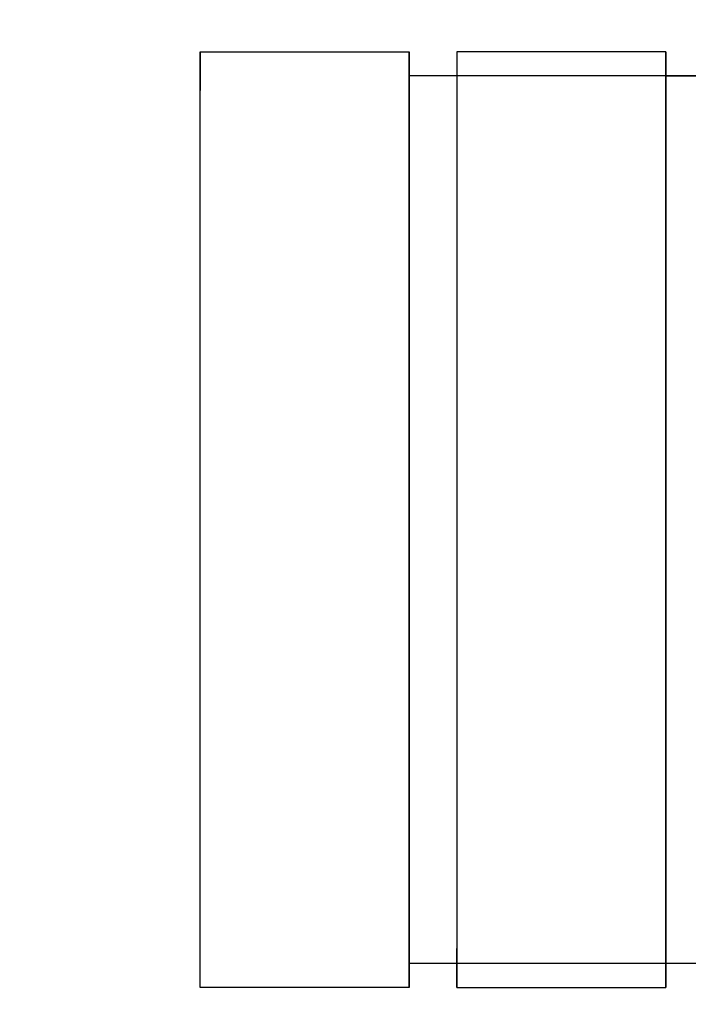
# Model space of a CAD drawing. Header units: millimetres. Extents: x -184 to 184, y -1705 to 346.
# Tile 8 of 13: x 90 to 137, y -219 to -150. Entities that reach past the tile are written whole.
import ezdxf

# ---------------------------------------------------------------- set-up
doc = ezdxf.new("R2010")
doc.units = ezdxf.units.MM
doc.layers.add('KF_SEQ_5_B_SPEAKDETAIL', color=250, linetype='Continuous')
doc.layers.add('KF_SEQ_5_B_SPEAKER', color=253, linetype='Continuous')

# ---------------------------------------------------------------- blocks, each defined once
blk = doc.blocks.new('KF_SEQUENZA_5_B_3D')
at = {"layer": 'KF_SEQ_5_B_SPEAKDETAIL'}
for points, invisible_edges in [([(117.5, 24.665, 6.7), (102.83, 24.665, 6.7), (102.83, 32.866, -1.5), (117.5, 32.866, -1.5)], 1), ([(102.83, 32.866, -1.5), (102.83, 30.132, 1.233), (102.83, 19.876, 1.498), (102.83, 21.911, -1.5)], 6), ([(117.5, 32.866, -1.5), (117.5, 30.132, 1.233), (117.5, 19.876, 1.498), (117.5, 21.911, -1.5)], 7), ([(135.5, 32.866, -470.5), (120.83, 32.866, -470.5), (120.83, 24.11, -478.7), (135.5, 24.11, -478.7)], 4), ([(120.83, 21.911, -470.5), (120.83, 19.691, -473.498), (120.83, 29.947, -473.233), (120.83, 32.866, -470.5)], 7), ([(135.5, 21.911, -470.5), (135.5, 19.691, -473.498), (135.5, 29.947, -473.233), (135.5, 32.866, -470.5)], 7), ([(102.83, 30.132, 1.233), (102.83, 27.399, 3.967), (102.83, 18.262, 4.894), (102.83, 19.876, 1.498)], 15), ([(117.5, 30.132, 1.233), (117.5, 27.399, 3.967), (117.5, 18.262, 4.894), (117.5, 19.876, 1.498)], 15), ([(120.83, 19.691, -473.498), (120.83, 17.892, -476.894), (120.83, 27.029, -475.967), (120.83, 29.947, -473.233)], 15), ([(135.5, 19.691, -473.498), (135.5, 17.892, -476.894), (135.5, 27.029, -475.967), (135.5, 29.947, -473.233)], 15), ([(102.83, 27.399, 3.967), (102.83, 24.665, 6.7), (102.83, 16.858, 8.488), (102.83, 18.262, 4.894)], 15), ([(117.5, 27.399, 3.967), (117.5, 24.665, 6.7), (117.5, 16.858, 8.488), (117.5, 18.262, 4.894)], 15), ([(120.83, 17.892, -476.894), (120.83, 16.303, -480.488), (120.83, 24.11, -478.7), (120.83, 27.029, -475.967)], 15), ([(135.5, 17.892, -476.894), (135.5, 16.303, -480.488), (135.5, 24.11, -478.7), (135.5, 27.029, -475.967)], 15), ([(117.5, 16.465, 14.901), (102.83, 16.465, 14.901), (102.83, 24.665, 6.7), (117.5, 24.665, 6.7)], 5), ([(102.83, 24.665, 6.7), (102.83, 21.932, 9.434), (102.83, 15.454, 12.083), (102.83, 16.858, 8.488)], 15), ([(117.5, 24.665, 6.7), (117.5, 21.932, 9.434), (117.5, 15.454, 12.083), (117.5, 16.858, 8.488)], 15), ([(135.5, 24.11, -478.7), (120.83, 24.11, -478.7), (120.83, 15.355, -486.901), (135.5, 15.355, -486.901)], 5), ([(120.83, 16.303, -480.488), (120.83, 14.714, -484.083), (120.83, 21.192, -481.434), (120.83, 24.11, -478.7)], 15), ([(135.5, 16.303, -480.488), (135.5, 14.714, -484.083), (135.5, 21.192, -481.434), (135.5, 24.11, -478.7)], 15), ([(102.83, 21.932, 9.434), (102.83, 19.198, 12.167), (102.83, 13.839, 15.478), (102.83, 15.454, 12.083)], 15), ([(102.83, 21.911, -1.5), (102.83, 19.876, 1.498), (102.83, 9.912, 1.665), (102.83, 10.955, -1.5)], 7), ([(117.5, 21.932, 9.434), (117.5, 19.198, 12.167), (117.5, 13.839, 15.478), (117.5, 15.454, 12.083)], 15), ([(117.5, 21.911, -1.5), (117.5, 19.876, 1.498), (117.5, 9.912, 1.665), (117.5, 10.955, -1.5)], 7), ([(120.83, 10.955, -470.5), (120.83, 9.727, -473.665), (120.83, 19.691, -473.498), (120.83, 21.911, -470.5)], 7), ([(135.5, 10.955, -470.5), (135.5, 9.727, -473.665), (135.5, 19.691, -473.498), (135.5, 21.911, -470.5)], 7), ([(120.83, 14.714, -484.083), (120.83, 12.915, -487.478), (120.83, 18.273, -484.167), (120.83, 21.192, -481.434)], 15), ([(135.5, 14.714, -484.083), (135.5, 12.915, -487.478), (135.5, 18.273, -484.167), (135.5, 21.192, -481.434)], 15), ([(102.83, 19.876, 1.498), (102.83, 18.262, 4.894), (102.83, 9.205, 5.477), (102.83, 9.912, 1.665)], 15), ([(117.5, 19.876, 1.498), (117.5, 18.262, 4.894), (117.5, 9.205, 5.477), (117.5, 9.912, 1.665)], 15), ([(120.83, 9.727, -473.665), (120.83, 8.835, -477.477), (120.83, 17.892, -476.894), (120.83, 19.691, -473.498)], 15), ([(135.5, 9.727, -473.665), (135.5, 8.835, -477.477), (135.5, 17.892, -476.894), (135.5, 19.691, -473.498)], 15), ([(102.83, 19.198, 12.167), (102.83, 16.465, 14.901), (102.83, 11.805, 18.477), (102.83, 13.839, 15.478)], 15), ([(117.5, 19.198, 12.167), (117.5, 16.465, 14.901), (117.5, 11.805, 18.477), (117.5, 13.839, 15.478)], 15), ([(102.83, 18.262, 4.894), (102.83, 16.858, 8.488), (102.83, 8.667, 9.612), (102.83, 9.205, 5.477)], 15), ([(117.5, 18.262, 4.894), (117.5, 16.858, 8.488), (117.5, 8.667, 9.612), (117.5, 9.205, 5.477)], 15), ([(120.83, 12.915, -487.478), (120.83, 10.695, -490.477), (120.83, 15.355, -486.901), (120.83, 18.273, -484.167)], 15), ([(135.5, 12.915, -487.478), (135.5, 10.695, -490.477), (135.5, 15.355, -486.901), (135.5, 18.273, -484.167)], 15), ([(120.83, 8.835, -477.477), (120.83, 8.112, -481.612), (120.83, 16.303, -480.488), (120.83, 17.892, -476.894)], 15), ([(135.5, 8.835, -477.477), (135.5, 8.112, -481.612), (135.5, 16.303, -480.488), (135.5, 17.892, -476.894)], 15), ([(102.83, 16.858, 8.488), (102.83, 15.454, 12.083), (102.83, 8.129, 13.748), (102.83, 8.667, 9.612)], 15), ([(117.5, 16.858, 8.488), (117.5, 15.454, 12.083), (117.5, 8.129, 13.748), (117.5, 8.667, 9.612)], 15), ([(117.5, 11.805, 18.477), (102.83, 11.805, 18.477), (102.83, 16.465, 14.901), (117.5, 16.465, 14.901)], 5), ([(120.83, 8.112, -481.612), (120.83, 7.389, -485.748), (120.83, 14.714, -484.083), (120.83, 16.303, -480.488)], 15), ([(135.5, 8.112, -481.612), (135.5, 7.389, -485.748), (135.5, 14.714, -484.083), (135.5, 16.303, -480.488)], 15), ([(102.83, 15.454, 12.083), (102.83, 13.839, 15.478), (102.83, 7.422, 17.56), (102.83, 8.129, 13.748)], 15), ([(117.5, 15.454, 12.083), (117.5, 13.839, 15.478), (117.5, 7.422, 17.56), (117.5, 8.129, 13.748)], 15), ([(135.5, 15.355, -486.901), (120.83, 15.355, -486.901), (120.83, 10.695, -490.477), (135.5, 10.695, -490.477)], 5), ([(120.83, 7.389, -485.748), (120.83, 6.497, -489.56), (120.83, 12.915, -487.478), (120.83, 14.714, -484.083)], 15), ([(135.5, 7.389, -485.748), (135.5, 6.497, -489.56), (135.5, 12.915, -487.478), (135.5, 14.714, -484.083)], 15), ([(102.83, 13.839, 15.478), (102.83, 11.805, 18.477), (102.83, 6.378, 20.724), (102.83, 7.422, 17.56)], 15), ([(117.5, 13.839, 15.478), (117.5, 11.805, 18.477), (117.5, 6.378, 20.724), (117.5, 7.422, 17.56)], 15), ([(120.83, 6.497, -489.56), (120.83, 5.269, -492.724), (120.83, 10.695, -490.477), (120.83, 12.915, -487.478)], 15), ([(135.5, 6.497, -489.56), (135.5, 5.269, -492.724), (135.5, 10.695, -490.477), (135.5, 12.915, -487.478)], 15), ([(117.5, 6.378, 20.724), (102.83, 6.378, 20.724), (102.83, 11.805, 18.477), (117.5, 11.805, 18.477)], 5), ([(102.83, 10.955, -1.5), (102.83, 9.912, 1.665), (102.83, 0.092, 1.722), (102.83, 0, -1.5)], 7), ([(117.5, 10.955, -1.5), (117.5, 9.912, 1.665), (117.5, 0.092, 1.722), (117.5, 0, -1.5)], 7), ([(120.83, 0, -470.5), (120.83, -0.092, -473.722), (120.83, 9.727, -473.665), (120.83, 10.955, -470.5)], 7), ([(135.5, 10.695, -490.477), (120.83, 10.695, -490.477), (120.83, 5.269, -492.724), (135.5, 5.269, -492.724)], 5), ([(135.5, 0, -470.5), (135.5, -0.092, -473.722), (135.5, 9.727, -473.665), (135.5, 10.955, -470.5)], 7), ([(102.83, 9.912, 1.665), (102.83, 9.205, 5.477), (102.83, 0.185, 5.676), (102.83, 0.092, 1.722)], 15), ([(117.5, 9.912, 1.665), (117.5, 9.205, 5.477), (117.5, 0.185, 5.676), (117.5, 0.092, 1.722)], 15), ([(120.83, -0.092, -473.722), (120.83, -0.185, -477.676), (120.83, 8.835, -477.477), (120.83, 9.727, -473.665)], 15), ([(135.5, -0.092, -473.722), (135.5, -0.185, -477.676), (135.5, 8.835, -477.477), (135.5, 9.727, -473.665)], 15), ([(102.83, 9.205, 5.477), (102.83, 8.667, 9.612), (102.83, 0.277, 9.996), (102.83, 0.185, 5.676)], 15), ([(117.5, 9.205, 5.477), (117.5, 8.667, 9.612), (117.5, 0.277, 9.996), (117.5, 0.185, 5.676)], 15), ([(102.83, 8.667, 9.612), (102.83, 8.129, 13.748), (102.83, 0.37, 14.316), (102.83, 0.277, 9.996)], 15), ([(117.5, 8.667, 9.612), (117.5, 8.129, 13.748), (117.5, 0.37, 14.316), (117.5, 0.277, 9.996)], 15), ([(120.83, -0.185, -477.676), (120.83, -0.277, -481.996), (120.83, 8.112, -481.612), (120.83, 8.835, -477.477)], 15), ([(135.5, -0.185, -477.676), (135.5, -0.277, -481.996), (135.5, 8.112, -481.612), (135.5, 8.835, -477.477)], 15), ([(102.83, 8.129, 13.748), (102.83, 7.422, 17.56), (102.83, 0.462, 18.269), (102.83, 0.37, 14.316)], 15), ([(117.5, 8.129, 13.748), (117.5, 7.422, 17.56), (117.5, 0.462, 18.269), (117.5, 0.37, 14.316)], 15), ([(120.83, -0.277, -481.996), (120.83, -0.37, -486.316), (120.83, 7.389, -485.748), (120.83, 8.112, -481.612)], 15), ([(135.5, -0.277, -481.996), (135.5, -0.37, -486.316), (135.5, 7.389, -485.748), (135.5, 8.112, -481.612)], 15), ([(102.83, 7.422, 17.56), (102.83, 6.378, 20.724), (102.83, 0.555, 21.491), (102.83, 0.462, 18.269)], 15), ([(117.5, 7.422, 17.56), (117.5, 6.378, 20.724), (117.5, 0.555, 21.491), (117.5, 0.462, 18.269)], 15), ([(120.83, -0.37, -486.316), (120.83, -0.462, -490.269), (120.83, 6.497, -489.56), (120.83, 7.389, -485.748)], 15), ([(135.5, -0.37, -486.316), (135.5, -0.462, -490.269), (135.5, 6.497, -489.56), (135.5, 7.389, -485.748)], 15), ([(117.5, 0.555, 21.491), (102.83, 0.555, 21.491), (102.83, 6.378, 20.724), (117.5, 6.378, 20.724)], 5), ([(120.83, -0.462, -490.269), (120.83, -0.555, -493.491), (120.83, 5.269, -492.724), (120.83, 6.497, -489.56)], 15), ([(135.5, -0.462, -490.269), (135.5, -0.555, -493.491), (135.5, 5.269, -492.724), (135.5, 6.497, -489.56)], 15), ([(135.5, 5.269, -492.724), (120.83, 5.269, -492.724), (120.83, -0.555, -493.491), (135.5, -0.555, -493.491)], 5), ([(117.5, -5.269, 20.724), (102.83, -5.269, 20.724), (102.83, 0.555, 21.491), (117.5, 0.555, 21.491)], 5), ([(102.83, 0.462, 18.269), (102.83, 0.555, 21.491), (102.83, -5.269, 20.724), (102.83, -6.497, 17.56)], 15), ([(102.83, 0.37, 14.316), (102.83, 0.462, 18.269), (102.83, -6.497, 17.56), (102.83, -7.389, 13.748)], 15), ([(102.83, 0.277, 9.996), (102.83, 0.37, 14.316), (102.83, -7.389, 13.748), (102.83, -8.112, 9.612)], 15), ([(102.83, 0.185, 5.676), (102.83, 0.277, 9.996), (102.83, -8.112, 9.612), (102.83, -8.835, 5.477)], 15), ([(102.83, 0.092, 1.722), (102.83, 0.185, 5.676), (102.83, -8.835, 5.477), (102.83, -9.727, 1.665)], 15), ([(102.83, 0, -1.5), (102.83, 0.092, 1.722), (102.83, -9.727, 1.665), (102.83, -10.955, -1.5)], 7), ([(117.5, 0.462, 18.269), (117.5, 0.555, 21.491), (117.5, -5.269, 20.724), (117.5, -6.497, 17.56)], 15), ([(117.5, 0.37, 14.316), (117.5, 0.462, 18.269), (117.5, -6.497, 17.56), (117.5, -7.389, 13.748)], 15), ([(117.5, 0.277, 9.996), (117.5, 0.37, 14.316), (117.5, -7.389, 13.748), (117.5, -8.112, 9.612)], 15), ([(117.5, 0.185, 5.676), (117.5, 0.277, 9.996), (117.5, -8.112, 9.612), (117.5, -8.835, 5.477)], 15), ([(117.5, 0.092, 1.722), (117.5, 0.185, 5.676), (117.5, -8.835, 5.477), (117.5, -9.727, 1.665)], 15), ([(117.5, 0, -1.5), (117.5, 0.092, 1.722), (117.5, -9.727, 1.665), (117.5, -10.955, -1.5)], 7), ([(120.83, -10.955, -470.5), (120.83, -9.912, -473.665), (120.83, -0.092, -473.722), (120.83, 0, -470.5)], 7), ([(120.83, -9.912, -473.665), (120.83, -9.205, -477.477), (120.83, -0.185, -477.676), (120.83, -0.092, -473.722)], 15), ([(120.83, -9.205, -477.477), (120.83, -8.667, -481.612), (120.83, -0.277, -481.996), (120.83, -0.185, -477.676)], 15), ([(120.83, -8.667, -481.612), (120.83, -8.129, -485.748), (120.83, -0.37, -486.316), (120.83, -0.277, -481.996)], 15), ([(120.83, -8.129, -485.748), (120.83, -7.422, -489.56), (120.83, -0.462, -490.269), (120.83, -0.37, -486.316)], 15), ([(120.83, -7.422, -489.56), (120.83, -6.378, -492.724), (120.83, -0.555, -493.491), (120.83, -0.462, -490.269)], 15), ([(135.5, -0.555, -493.491), (120.83, -0.555, -493.491), (120.83, -6.378, -492.724), (135.5, -6.378, -492.724)], 5), ([(135.5, -10.955, -470.5), (135.5, -9.912, -473.665), (135.5, -0.092, -473.722), (135.5, 0, -470.5)], 7), ([(135.5, -9.912, -473.665), (135.5, -9.205, -477.477), (135.5, -0.185, -477.676), (135.5, -0.092, -473.722)], 15), ([(135.5, -9.205, -477.477), (135.5, -8.667, -481.612), (135.5, -0.277, -481.996), (135.5, -0.185, -477.676)], 15), ([(135.5, -8.667, -481.612), (135.5, -8.129, -485.748), (135.5, -0.37, -486.316), (135.5, -0.277, -481.996)], 15), ([(135.5, -8.129, -485.748), (135.5, -7.422, -489.56), (135.5, -0.462, -490.269), (135.5, -0.37, -486.316)], 15), ([(135.5, -7.422, -489.56), (135.5, -6.378, -492.724), (135.5, -0.555, -493.491), (135.5, -0.462, -490.269)], 15), ([(117.5, -10.695, 18.477), (102.83, -10.695, 18.477), (102.83, -5.269, 20.724), (117.5, -5.269, 20.724)], 5), ([(102.83, -6.497, 17.56), (102.83, -5.269, 20.724), (102.83, -10.695, 18.477), (102.83, -12.915, 15.478)], 15), ([(117.5, -6.497, 17.56), (117.5, -5.269, 20.724), (117.5, -10.695, 18.477), (117.5, -12.915, 15.478)], 15), ([(102.83, -7.389, 13.748), (102.83, -6.497, 17.56), (102.83, -12.915, 15.478), (102.83, -14.714, 12.083)], 15), ([(117.5, -7.389, 13.748), (117.5, -6.497, 17.56), (117.5, -12.915, 15.478), (117.5, -14.714, 12.083)], 15), ([(135.5, -6.378, -492.724), (120.83, -6.378, -492.724), (120.83, -11.805, -490.477), (135.5, -11.805, -490.477)], 5), ([(120.83, -13.839, -487.478), (120.83, -11.805, -490.477), (120.83, -6.378, -492.724), (120.83, -7.422, -489.56)], 15), ([(135.5, -13.839, -487.478), (135.5, -11.805, -490.477), (135.5, -6.378, -492.724), (135.5, -7.422, -489.56)], 15), ([(102.83, -8.112, 9.612), (102.83, -7.389, 13.748), (102.83, -14.714, 12.083), (102.83, -16.303, 8.488)], 15), ([(117.5, -8.112, 9.612), (117.5, -7.389, 13.748), (117.5, -14.714, 12.083), (117.5, -16.303, 8.488)], 15), ([(120.83, -15.454, -484.083), (120.83, -13.839, -487.478), (120.83, -7.422, -489.56), (120.83, -8.129, -485.748)], 15), ([(135.5, -15.454, -484.083), (135.5, -13.839, -487.478), (135.5, -7.422, -489.56), (135.5, -8.129, -485.748)], 15), ([(102.83, -8.835, 5.477), (102.83, -8.112, 9.612), (102.83, -16.303, 8.488), (102.83, -17.892, 4.894)], 15), ([(117.5, -8.835, 5.477), (117.5, -8.112, 9.612), (117.5, -16.303, 8.488), (117.5, -17.892, 4.894)], 15), ([(120.83, -16.858, -480.488), (120.83, -15.454, -484.083), (120.83, -8.129, -485.748), (120.83, -8.667, -481.612)], 15), ([(135.5, -16.858, -480.488), (135.5, -15.454, -484.083), (135.5, -8.129, -485.748), (135.5, -8.667, -481.612)], 15), ([(102.83, -9.727, 1.665), (102.83, -8.835, 5.477), (102.83, -17.892, 4.894), (102.83, -19.691, 1.498)], 15), ([(117.5, -9.727, 1.665), (117.5, -8.835, 5.477), (117.5, -17.892, 4.894), (117.5, -19.691, 1.498)], 15), ([(120.83, -18.262, -476.894), (120.83, -16.858, -480.488), (120.83, -8.667, -481.612), (120.83, -9.205, -477.477)], 15), ([(135.5, -18.262, -476.894), (135.5, -16.858, -480.488), (135.5, -8.667, -481.612), (135.5, -9.205, -477.477)], 15), ([(120.83, -19.876, -473.498), (120.83, -18.262, -476.894), (120.83, -9.205, -477.477), (120.83, -9.912, -473.665)], 15), ([(135.5, -19.876, -473.498), (135.5, -18.262, -476.894), (135.5, -9.205, -477.477), (135.5, -9.912, -473.665)], 15), ([(102.83, -10.955, -1.5), (102.83, -9.727, 1.665), (102.83, -19.691, 1.498), (102.83, -21.911, -1.5)], 7), ([(117.5, -10.955, -1.5), (117.5, -9.727, 1.665), (117.5, -19.691, 1.498), (117.5, -21.911, -1.5)], 7), ([(120.83, -21.911, -470.5), (120.83, -19.876, -473.498), (120.83, -9.912, -473.665), (120.83, -10.955, -470.5)], 7), ([(135.5, -21.911, -470.5), (135.5, -19.876, -473.498), (135.5, -9.912, -473.665), (135.5, -10.955, -470.5)], 7), ([(117.5, -15.355, 14.901), (102.83, -15.355, 14.901), (102.83, -10.695, 18.477), (117.5, -10.695, 18.477)], 5), ([(102.83, -12.915, 15.478), (102.83, -10.695, 18.477), (102.83, -15.355, 14.901), (102.83, -18.273, 12.167)], 15), ([(117.5, -12.915, 15.478), (117.5, -10.695, 18.477), (117.5, -15.355, 14.901), (117.5, -18.273, 12.167)], 15), ([(135.5, -11.805, -490.477), (120.83, -11.805, -490.477), (120.83, -16.465, -486.901), (135.5, -16.465, -486.901)], 5), ([(120.83, -19.198, -484.167), (120.83, -16.465, -486.901), (120.83, -11.805, -490.477), (120.83, -13.839, -487.478)], 15), ([(135.5, -19.198, -484.167), (135.5, -16.465, -486.901), (135.5, -11.805, -490.477), (135.5, -13.839, -487.478)], 15), ([(102.83, -14.714, 12.083), (102.83, -12.915, 15.478), (102.83, -18.273, 12.167), (102.83, -21.192, 9.434)], 15), ([(117.5, -14.714, 12.083), (117.5, -12.915, 15.478), (117.5, -18.273, 12.167), (117.5, -21.192, 9.434)], 15), ([(120.83, -21.932, -481.434), (120.83, -19.198, -484.167), (120.83, -13.839, -487.478), (120.83, -15.454, -484.083)], 15), ([(135.5, -21.932, -481.434), (135.5, -19.198, -484.167), (135.5, -13.839, -487.478), (135.5, -15.454, -484.083)], 15), ([(102.83, -16.303, 8.488), (102.83, -14.714, 12.083), (102.83, -21.192, 9.434), (102.83, -24.11, 6.7)], 15), ([(117.5, -16.303, 8.488), (117.5, -14.714, 12.083), (117.5, -21.192, 9.434), (117.5, -24.11, 6.7)], 15), ([(117.5, -24.11, 6.7), (102.83, -24.11, 6.7), (102.83, -15.355, 14.901), (117.5, -15.355, 14.901)], 5), ([(120.83, -24.665, -478.7), (120.83, -21.932, -481.434), (120.83, -15.454, -484.083), (120.83, -16.858, -480.488)], 15), ([(135.5, -24.665, -478.7), (135.5, -21.932, -481.434), (135.5, -15.454, -484.083), (135.5, -16.858, -480.488)], 15), ([(102.83, -17.892, 4.894), (102.83, -16.303, 8.488), (102.83, -24.11, 6.7), (102.83, -27.029, 3.967)], 15), ([(117.5, -17.892, 4.894), (117.5, -16.303, 8.488), (117.5, -24.11, 6.7), (117.5, -27.029, 3.967)], 15), ([(135.5, -16.465, -486.901), (120.83, -16.465, -486.901), (120.83, -24.665, -478.7), (135.5, -24.665, -478.7)], 5), ([(120.83, -27.399, -475.967), (120.83, -24.665, -478.7), (120.83, -16.858, -480.488), (120.83, -18.262, -476.894)], 15), ([(135.5, -27.399, -475.967), (135.5, -24.665, -478.7), (135.5, -16.858, -480.488), (135.5, -18.262, -476.894)], 15), ([(102.83, -19.691, 1.498), (102.83, -17.892, 4.894), (102.83, -27.029, 3.967), (102.83, -29.947, 1.233)], 15), ([(117.5, -19.691, 1.498), (117.5, -17.892, 4.894), (117.5, -27.029, 3.967), (117.5, -29.947, 1.233)], 15), ([(120.83, -30.132, -473.233), (120.83, -27.399, -475.967), (120.83, -18.262, -476.894), (120.83, -19.876, -473.498)], 15), ([(135.5, -30.132, -473.233), (135.5, -27.399, -475.967), (135.5, -18.262, -476.894), (135.5, -19.876, -473.498)], 15), ([(102.83, -21.911, -1.5), (102.83, -19.691, 1.498), (102.83, -29.947, 1.233), (102.83, -32.866, -1.5)], 7), ([(117.5, -21.911, -1.5), (117.5, -19.691, 1.498), (117.5, -29.947, 1.233), (117.5, -32.866, -1.5)], 7), ([(120.83, -32.866, -470.5), (120.83, -30.132, -473.233), (120.83, -19.876, -473.498), (120.83, -21.911, -470.5)], 6), ([(135.5, -32.866, -470.5), (135.5, -30.132, -473.233), (135.5, -19.876, -473.498), (135.5, -21.911, -470.5)], 7), ([(117.5, -32.866, -1.5), (102.83, -32.866, -1.5), (102.83, -24.11, 6.7), (117.5, -24.11, 6.7)], 4), ([(135.5, -24.665, -478.7), (120.83, -24.665, -478.7), (120.83, -32.866, -470.5), (135.5, -32.866, -470.5)], 1)]:
    blk.add_3dface(points, dxfattribs=dict(at, invisible_edges=invisible_edges))
at = {"layer": 'KF_SEQ_5_B_SPEAKER'}
for points, invisible_edges in [([(-184, 31.173, -470.5), (184, 31.173, -470.5), (184, 224.15, -470.5), (-184, 224.15, -470.5)], 15), ([(184, 31.173, -1.5), (-184, 31.173, -1.5), (-184, 224.15, -1.5), (184, 224.15, -1.5)], 15), ([(117.5, 31.173, -1.5), (-135.5, 31.173, -1.5), (-135.5, 20.782, -1.5), (117.5, 20.782, -1.5)], 15), ([(-117.5, 31.173, -470.5), (135.5, 31.173, -470.5), (135.5, 20.782, -470.5), (-117.5, 20.782, -470.5)], 15), ([(117.5, 23.63, -9.043), (184, 23.63, -9.043), (184, 31.173, -1.5), (117.5, 31.173, -1.5)], 11), ([(117.5, 23.63, -9.043), (117.5, 23.63, -1.5), (117.5, 31.173, -1.5)], 1), ([(184, 23.63, -462.957), (135.5, 23.63, -462.957), (135.5, 31.173, -470.5), (184, 31.173, -470.5)], 11), ([(135.5, 23.63, -462.957), (135.5, 23.63, -470.5), (135.5, 31.173, -470.5)], 1), ([(117.5, 16.087, -16.587), (184, 16.087, -16.587), (184, 23.63, -9.043), (117.5, 23.63, -9.043)], 15), ([(117.5, 16.087, -16.587), (117.5, 16.087, -1.5), (117.5, 23.63, -1.5), (117.5, 23.63, -9.043)], 5), ([(184, 16.087, -455.413), (135.5, 16.087, -455.413), (135.5, 23.63, -462.957), (184, 23.63, -462.957)], 15), ([(135.5, 16.087, -455.413), (135.5, 16.087, -470.5), (135.5, 23.63, -470.5), (135.5, 23.63, -462.957)], 5), ([(117.5, 20.782, -1.5), (-135.5, 20.782, -1.5), (-135.5, 10.391, -1.5), (117.5, 10.391, -1.5)], 15), ([(-117.5, 20.782, -470.5), (135.5, 20.782, -470.5), (135.5, 10.391, -470.5), (-117.5, 10.391, -470.5)], 15), ([(184, 16.087, -16.587), (117.5, 16.087, -16.587), (117.5, 11.375, -20.202), (184, 11.375, -20.202)], 15), ([(117.5, 10.724, -1.5), (117.5, 11.375, -20.202), (117.5, 16.087, -16.587), (117.5, 16.087, -1.5)], 5), ([(184, 11.375, -451.798), (135.5, 11.375, -451.798), (135.5, 16.087, -455.413), (184, 16.087, -455.413)], 15), ([(135.5, 10.724, -470.5), (135.5, 11.375, -451.798), (135.5, 16.087, -455.413), (135.5, 16.087, -470.5)], 5), ([(184, 11.375, -20.202), (117.5, 11.375, -20.202), (117.5, 5.888, -22.475), (184, 5.888, -22.475)], 15), ([(117.5, 5.362, -1.5), (117.5, 5.888, -22.475), (117.5, 11.375, -20.202), (117.5, 10.724, -1.5)], 5), ([(184, 5.888, -449.525), (135.5, 5.888, -449.525), (135.5, 11.375, -451.798), (184, 11.375, -451.798)], 15), ([(135.5, 5.362, -470.5), (135.5, 5.888, -449.525), (135.5, 11.375, -451.798), (135.5, 10.724, -470.5)], 5), ([(117.5, 10.391, -1.5), (-135.5, 10.391, -1.5), (-135.5, 0, -1.5), (117.5, 0, -1.5)], 15), ([(-117.5, 10.391, -470.5), (135.5, 10.391, -470.5), (135.5, 0, -470.5), (-117.5, 0, -470.5)], 15), ([(184, 5.888, -22.475), (117.5, 5.888, -22.475), (117.5, 0, -23.25), (184, 0, -23.25)], 15), ([(117.5, 0, -1.5), (117.5, 0, -23.25), (117.5, 5.888, -22.475), (117.5, 5.362, -1.5)], 5), ([(184, 0, -448.75), (135.5, 0, -448.75), (135.5, 5.888, -449.525), (184, 5.888, -449.525)], 15), ([(135.5, 0, -470.5), (135.5, 0, -448.75), (135.5, 5.888, -449.525), (135.5, 5.362, -470.5)], 5), ([(117.5, 0, -1.5), (-135.5, 0, -1.5), (-135.5, -10.391, -1.5), (117.5, -10.391, -1.5)], 15), ([(-117.5, 0, -470.5), (135.5, 0, -470.5), (135.5, -10.391, -470.5), (-117.5, -10.391, -470.5)], 15), ([(184, 0, -23.25), (117.5, 0, -23.25), (117.5, -5.888, -22.475), (184, -5.888, -22.475)], 15), ([(117.5, -5.362, -1.5), (117.5, -5.888, -22.475), (117.5, 0, -23.25), (117.5, 0, -1.5)], 5), ([(184, -5.888, -449.525), (135.5, -5.888, -449.525), (135.5, 0, -448.75), (184, 0, -448.75)], 15), ([(135.5, -5.362, -470.5), (135.5, -5.888, -449.525), (135.5, 0, -448.75), (135.5, 0, -470.5)], 5), ([(117.5, -10.724, -1.5), (117.5, -11.375, -20.202), (117.5, -5.888, -22.475), (117.5, -5.362, -1.5)], 5), ([(135.5, -10.724, -470.5), (135.5, -11.375, -451.798), (135.5, -5.888, -449.525), (135.5, -5.362, -470.5)], 5), ([(184, -5.888, -22.475), (117.5, -5.888, -22.475), (117.5, -11.375, -20.202), (184, -11.375, -20.202)], 15), ([(184, -11.375, -451.798), (135.5, -11.375, -451.798), (135.5, -5.888, -449.525), (184, -5.888, -449.525)], 15), ([(117.5, -10.391, -1.5), (-135.5, -10.391, -1.5), (-135.5, -20.782, -1.5), (117.5, -20.782, -1.5)], 15), ([(-117.5, -10.391, -470.5), (135.5, -10.391, -470.5), (135.5, -20.782, -470.5), (-117.5, -20.782, -470.5)], 15), ([(117.5, -16.087, -1.5), (117.5, -16.087, -16.587), (117.5, -11.375, -20.202), (117.5, -10.724, -1.5)], 5), ([(135.5, -16.087, -470.5), (135.5, -16.087, -455.413), (135.5, -11.375, -451.798), (135.5, -10.724, -470.5)], 5), ([(184, -11.375, -20.202), (117.5, -11.375, -20.202), (117.5, -16.087, -16.587), (184, -16.087, -16.587)], 15), ([(184, -16.087, -455.413), (135.5, -16.087, -455.413), (135.5, -11.375, -451.798), (184, -11.375, -451.798)], 15), ([(117.5, -16.087, -16.587), (184, -16.087, -16.587), (184, -23.63, -9.043), (117.5, -23.63, -9.043)], 15), ([(117.5, -16.087, -16.587), (117.5, -16.087, -1.5), (117.5, -23.63, -1.5), (117.5, -23.63, -9.043)], 5), ([(184, -23.63, -462.957), (135.5, -23.63, -462.957), (135.5, -16.087, -455.413), (184, -16.087, -455.413)], 15), ([(135.5, -16.087, -455.413), (135.5, -16.087, -470.5), (135.5, -23.63, -470.5), (135.5, -23.63, -462.957)], 5), ([(117.5, -20.782, -1.5), (-135.5, -20.782, -1.5), (-135.5, -31.173, -1.5), (117.5, -31.173, -1.5)], 15), ([(-117.5, -20.782, -470.5), (135.5, -20.782, -470.5), (135.5, -31.173, -470.5), (-117.5, -31.173, -470.5)], 15), ([(117.5, -23.63, -9.043), (184, -23.63, -9.043), (184, -31.173, -1.5), (117.5, -31.173, -1.5)], 11), ([(117.5, -23.63, -9.043), (117.5, -23.63, -1.5), (117.5, -31.173, -1.5)], 5), ([(184, -31.173, -470.5), (135.5, -31.173, -470.5), (135.5, -23.63, -462.957), (184, -23.63, -462.957)], 14), ([(135.5, -23.63, -462.957), (135.5, -23.63, -470.5), (135.5, -31.173, -470.5)], 5), ([(184, -31.173, -470.5), (-184, -31.173, -470.5), (-184, -39.769, -470.5), (184, -39.769, -470.5)], 15), ([(-184, -31.173, -1.5), (184, -31.173, -1.5), (184, -39.769, -1.5), (-184, -39.769, -1.5)], 15)]:
    blk.add_3dface(points, dxfattribs=dict(at, invisible_edges=invisible_edges))

msp = doc.modelspace()

# ---------------------------------------------------------------- block references
at = {"layer": 'KF_SEQ_5_B_SPEAKER'}
msp.add_blockref('KF_SEQUENZA_5_B_3D', (0, -185.3, 236), dxfattribs=at)

doc.saveas('drawing.dxf')
